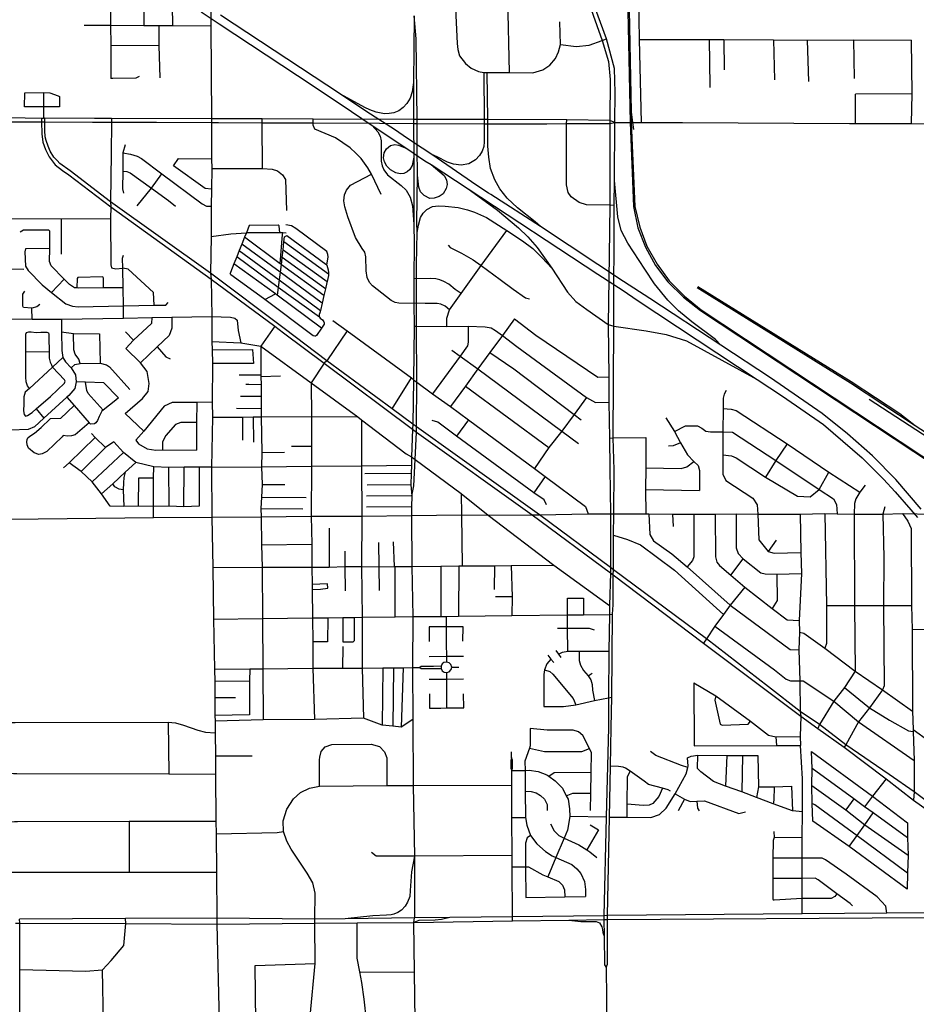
# Model space of a CAD drawing. Header units: millimetres. Extents: x 35 to 72953, y -43 to 70184.
# Tile 58 of 204: x 37177 to 40783, y 20697 to 24657. Entities that reach past the tile are written whole.
import ezdxf

# ---------------------------------------------------------------- set-up
doc = ezdxf.new("R2010")
doc.units = ezdxf.units.MM
for name, color, linetype in [('railways', 4, 'Continuous'), ('roads_1', 1, 'Continuous'), ('roads_2', 2, 'Continuous'), ('roads_3', 3, 'Continuous')]:
    doc.layers.add(name, color=color, linetype=linetype)

msp = doc.modelspace()

# ---------------------------------------------------------------- linework, layer by layer
at = {"layer": 'railways'}
for points in [[(39593.71, 26202.82), (39601.96, 25739.81), (39604.28, 25596.65), (39604.58, 25587.85), (39632.66, 24243.87), (39645.31, 23905.46), (39663.11, 23819.51), (39694.4, 23741.86), (39734.72, 23668.8), (39783.75, 23602.5), (39847.32, 23540.33), (39915.34, 23486.81), (41160.04, 22663.75), (41216.66, 22630.55), (42724.31, 21634.78)], [(39599.13, 26203.07), (39607.55, 25739.33), (39610.91, 25596.35), (39611.3, 25587.86), (39636.16, 24286.55), (39636.74, 24243.28), (39651.35, 23905.48), (39671.09, 23822.22), (39699.89, 23746.04), (39740.52, 23673.86), (39789.06, 23607.04), (39850.59, 23544.48), (39917.19, 23490.44), (41161.9, 22667.37), (41218.51, 22634.18), (42726.17, 21638.41)], [(39636.16, 24286.55), (39641.04, 24242.93), (39645.99, 24214.78)], [(42686.36, 21675.36), (42650.01, 21705.86), (42547.2, 21771.45), (42485.98, 21819.7), (42434.45, 21877.42), (42408.79, 21899.23), (41562.87, 22461.28), (41430.47, 22569.78), (41330.24, 22648.99), (41283.99, 22683.05), (41216.18, 22726.47), (41117.39, 22794.28), (41013.13, 22871.26), (40801.91, 23008.6), (40778.38, 23023.49), (40518.89, 23195.61), (39901.21, 23578.51)], [(40778.38, 23023.49), (40716.68, 23071.32), (40520.84, 23199.78), (39904, 23582.68)], [(40593.5, 23130.66), (40887.97, 22939.22), (41114.41, 22788.8), (41172.57, 22750.38), (41214.46, 22722.72), (41281.48, 22677.88)]]:
    msp.add_lwpolyline(points, dxfattribs=at)
at = {"layer": 'roads_1'}
for points in [[(37906.28, 24687.82), (37979.24, 24639.68)], [(38572.81, 24286.34), (38467.05, 24357.32), (37985.07, 24674.6)], [(37979.24, 24639.68), (38356.94, 24390.44)], [(38760.5, 24404.83), (38756.01, 24366.34), (38747, 24341.06), (38734.41, 24319.66), (38719.18, 24303.38), (38701.86, 24290.87), (38681.68, 24282.54), (38662.55, 24278.96), (38643.59, 24278.41), (38611.26, 24284.26), (38585.13, 24293.94), (38564.62, 24304.12), (38467.05, 24357.32)], [(38356.94, 24390.44), (38511.67, 24287.4)], [(38511.67, 24287.4), (38594.21, 24231.57)], [(38684.01, 24215.75), (38572.81, 24286.34)], [(39045.21, 24238.21), (39044.99, 24166.26), (39043.46, 24147.2), (39037.45, 24128.13), (39026.41, 24110.95), (39009.6, 24092.98), (38982.75, 24077.62), (38952.94, 24071.6), (38921.24, 24075.15), (38898.16, 24084), (38856.62, 24105.34), (38835.12, 24114.31)], [(39045.09, 24255.48), (39045.21, 24238.21)], [(39059.78, 24238.4), (39059.35, 24255.24)], [(39271.53, 23824.98), (39250.61, 23844.18), (39179.17, 23900.66), (39137.53, 23938.97), (39108.54, 23976.14), (39088.01, 24013.27), (39069.92, 24058.76), (39063.65, 24104.26), (39060.41, 24147.64), (39059.77, 24175.96), (39059.78, 24238.4)], [(38594.21, 24231.57), (38734.25, 24139.44)], [(38594.21, 24231.57), (38617.47, 24205.6), (38626.61, 24188.65), (38630.64, 24169.16), (38631.35, 24088.28), (38635.04, 24069.75), (38641.5, 24053.52), (38656.48, 24033.28), (38710.89, 23989.62), (38731.98, 23970.91), (38747.95, 23943.62), (38756.56, 23908.7), (38762.31, 23834.92)], [(38737.06, 24178.62), (38684.01, 24215.75)], [(38795.54, 24140.14), (38737.06, 24178.62)], [(38761.77, 24104.08), (38755.49, 24069.77), (38745.44, 24053.98), (38735.96, 24044.93), (38721.32, 24038.5), (38706.81, 24036.34), (38689.33, 24040.33), (38668.76, 24053.21), (38654.07, 24068.41), (38643.68, 24085.47), (38639.91, 24101.24), (38642.71, 24121.46), (38651.61, 24137.93), (38668.1, 24150.78), (38685.5, 24154.8), (38701.12, 24152.57), (38734.25, 24139.44)], [(38734.25, 24139.44), (38806.8, 24089.7)], [(39502.82, 23671.66), (39271.53, 23824.98), (39071.27, 23953.36), (39062.4, 23959.23), (39016.22, 23989.83), (38835.12, 24114.31), (38795.54, 24140.14)], [(38806.8, 24089.7), (38831.76, 24073.97), (38980.87, 23976.08), (39501.81, 23633.62)], [(38831.76, 24073.97), (38883.99, 24030.84), (38893.56, 24012.64), (38896.11, 23993.4), (38892.58, 23977.8), (38879.73, 23957.06), (38864.49, 23945.52), (38843.73, 23938.85), (38826.51, 23938.38), (38803.37, 23949.77), (38789.02, 23964.87), (38781.92, 23983.12), (38777.06, 24031.59)], [(39997.2, 23347.58), (39975.57, 23371.29), (39879.98, 23441.89), (39826.69, 23486.17), (39783.62, 23528.18), (39730.45, 23594.84), (39690.94, 23652.96), (39623.17, 23757.59), (39595.8, 23808.43), (39582.03, 23864.29), (39568.89, 24010.06)], [(38980.87, 23976.08), (39098.9, 23890.69), (39182.85, 23820.05), (39220.93, 23783.02), (39258.82, 23740.48), (39316.78, 23657.37)], [(38775.32, 23800.5), (38780.37, 23830.57), (38789.01, 23860.66), (38799.05, 23878.51), (38814.01, 23894.08), (38837.07, 23905.95), (38861.77, 23908.21), (38888.66, 23906.55), (38940.56, 23900.87), (38977.97, 23892.41), (39006.13, 23883.1), (39054.95, 23861.82), (39136.27, 23808.51), (39199.24, 23767.44), (39240.9, 23736.94), (39278.46, 23699.74), (39316.78, 23657.37)], [(39316.78, 23657.37), (39379.73, 23561.66), (39413.85, 23524.05), (39457.48, 23491.65), (39544.2, 23431.06), (39566.14, 23423.71)], [(39605.24, 23604.57), (39502.82, 23671.66)], [(39501.81, 23633.62), (39603.88, 23567.56)], [(39710.77, 23535.36), (39605.24, 23604.57)], [(39603.88, 23567.56), (39661, 23528.79), (40142.44, 23210.33)], [(40802.73, 22688.05), (40700.47, 22808.12), (40607.31, 22902.27), (40506.86, 22991.58), (40403.99, 23073.64), (40196.66, 23216.83), (39997.2, 23347.58), (39710.77, 23535.36)], [(39566.14, 23423.71), (39696.31, 23405.67), (39777.26, 23390.43), (39858.21, 23364.73), (40142.44, 23210.33)], [(40142.44, 23210.33), (40244.48, 23142.76), (40409.7, 23029.34), (40566.03, 22894.98), (40650.59, 22808.94), (40697.48, 22758.59), (40761.33, 22686)], [(40761.33, 22686), (40787.95, 22654.51)]]:
    msp.add_lwpolyline(points, dxfattribs=at)
at = {"layer": 'roads_2'}
for points in [[(39580.37, 25914.68), (39480.03, 25770.69), (39443.72, 25704.38), (39416.87, 25629.62), (39412.68, 25611.21), (39402.58, 25559.4), (39395.37, 25471.61), (39394.56, 25293.05), (39394.18, 25023.92), (39403.91, 24928.84), (39433.95, 24811.28), (39461.53, 24734.8), (39519.73, 24573), (39545.08, 24488.42), (39551.62, 24415.95), (39550.89, 24251.15), (39551.14, 24238.81), (39549.98, 24080.68)], [(39566.14, 23423.71), (39568.24, 23910.17), (39568.89, 24010.06), (39570.42, 24243.67), (39571.9, 24363.62), (39569.39, 24460.26), (39537.73, 24580.23), (39455.8, 24804.06), (39422.53, 24922.42), (39412.64, 25023.78), (39413.32, 25290.67), (39414.07, 25456.84), (39419.06, 25531.46), (39421.4, 25561.49), (39431.61, 25606.68), (39437.58, 25625.8), (39472.19, 25721.37), (39496.63, 25770.25), (39526.78, 25812.55), (39579.32, 25881.01)], [(39678.05, 24243.65), (39669.67, 24577.79), (39664.1, 24911.21), (39660.31, 25175.25), (39656.05, 25387.32), (39650.62, 25588.14), (39650.36, 25598.16), (39642.78, 25846.86)], [(39570.42, 24243.67), (39632.66, 24243.87), (39636.74, 24243.28), (39641.04, 24242.93), (39678.05, 24243.65), (39843.34, 24243.94), (40514.64, 24239.64), (40538.68, 24239.66), (40763.85, 24239.98), (41124.66, 24237.46), (41149.76, 24232.83)], [(39549.98, 24080.68), (39550.25, 23910.4), (39547.6, 23708.25), (39544.2, 23431.06)], [(37136.56, 22648.38), (37714.68, 22655.02), (37949.96, 22656.06), (38148.74, 22657.99), (38349.75, 22660.45), (38552.49, 22659.95), (38752.82, 22663.1), (38953.48, 22664.96), (39061.47, 22664.79), (39238.19, 22665.05), (39267, 22665.59), (39463.68, 22669.72), (39552.84, 22669.78), (39566.42, 22669.87), (39694.84, 22670.06), (39707.61, 22669.97), (39801.91, 22668.76), (39888.04, 22667.65), (39973.63, 22668.64), (40058.46, 22669.14), (40145.3, 22667.78), (40315.53, 22668.67), (40414.86, 22670.58), (40464.99, 22670.07), (40533.66, 22667.64), (40648.07, 22667.75), (40727.64, 22670.82), (40846.35, 22668.86)], [(36331.31, 21826.77), (36452.85, 21827.9), (36627.07, 21829.63), (36758.08, 21829.86), (37146.24, 21830.55), (37158.85, 21830.8), (37774.12, 21831.13), (37803.72, 21828.68), (37836.03, 21820.27), (37893.06, 21799.59), (37924.29, 21791.48), (37962.94, 21789.34)], [(39535.76, 20845.71), (39538.81, 20592.47), (39543.1, 20234.84), (39545.76, 20012.75), (39547.92, 19832.89), (39553.55, 19430.49), (39544.91, 16691.46), (39497.88, 16514.07)]]:
    msp.add_lwpolyline(points, dxfattribs=at)
at = {"layer": 'roads_3'}
for points in [[(38758.35, 25072.94), (38850.14, 25071.96), (38872.09, 25067.18), (38890.65, 25054.86), (38983.84, 24966.6), (39090.74, 24865.22), (39132.86, 24811.29), (39139.39, 24742.84), (39146.11, 24444.86)], [(39197.55, 25066.13), (39159.68, 25082.79), (39125.83, 25085.23), (39096.47, 25077.2), (39072.13, 25064.6), (39053.45, 25047.22), (38983.84, 24966.6), (38957.16, 24935.97), (38942.15, 24906.98), (38931.14, 24872.62), (38930.74, 24673.35), (38935.89, 24561.38), (38938.8, 24537.54), (38946.2, 24511.49), (38969.65, 24480.96), (38992.47, 24462.15), (39022.17, 24448.23), (39044.08, 24444.45), (39057.09, 24444.78)], [(37549.34, 24846.48), (37542.48, 24762.53), (37542.43, 24634.33), (37543.24, 24554.3), (37543.51, 24420.05)], [(37946.09, 24829.34), (37945.47, 24632.18), (37948.46, 24258.25), (37948.16, 24243.6), (37948.94, 24097.81), (37949.15, 24058.32), (37948.31, 23975.67), (37947.6, 23906.65), (37947.49, 23786.51), (37947.45, 23784.67), (37944.75, 23636.79), (37947.3, 23612.76)], [(37677.75, 24761.06), (37675.7, 24633.62)], [(37789.84, 24712.68), (37791.36, 24632.99)], [(38763.79, 24672.68), (38760.5, 24404.83), (38760.8, 24255.91), (38761.03, 24239.78), (38761.77, 24104.08)], [(38777.06, 24031.59), (38776.11, 24138.27), (38776.03, 24239.69), (38775.77, 24255.88), (38771.82, 24579.46), (38763.79, 24672.68)], [(37436.4, 24634.89), (37542.43, 24634.33), (37675.7, 24633.62), (37736.24, 24633.29), (37791.36, 24632.99), (37945.47, 24632.18)], [(37736.24, 24633.29), (37736.91, 24553.34), (37740.26, 24422.6)], [(39057.09, 24444.78), (39146.11, 24444.86), (39240.79, 24443.33), (39280.89, 24455.73), (39309.79, 24473.66), (39332.5, 24500.64), (39343.96, 24527.35), (39351.72, 24556.88), (39348.74, 24648.03)], [(37543.24, 24554.3), (37736.91, 24553.34)], [(39351.72, 24556.88), (39414.52, 24548.93), (39467.07, 24553.9), (39519.73, 24573), (39537.73, 24580.23)], [(39669.67, 24577.79), (39949.92, 24576.71), (40009.61, 24576.76), (40209.26, 24575.4), (40344.21, 24575.02), (40530.84, 24575.73), (40763.41, 24573.83)], [(39949.92, 24576.71), (39953.3, 24390.32), (39953.31, 24384.34)], [(40009.61, 24576.76), (40010.48, 24455.63)], [(40209.26, 24575.4), (40212.6, 24414.71)], [(40344.21, 24575.02), (40349.35, 24408.85)], [(40530.84, 24575.73), (40533.8, 24419.82)], [(40763.85, 24239.98), (40766.5, 24358.27), (40763.41, 24573.83)], [(39044.08, 24444.45), (39045.09, 24255.48)], [(39059.35, 24255.24), (39057.09, 24444.78)], [(37657.23, 24428.83), (37643.49, 24421), (37551.54, 24419.88), (37543.51, 24420.05)], [(37272.78, 24306.01), (37196.62, 24306.41), (37197.64, 24362.79), (37272.41, 24363.59), (37297.65, 24362.21), (37332.03, 24350.76), (37337.48, 24347.27), (37337.51, 24306.36), (37272.78, 24306.01)], [(37272.41, 24363.59), (37272.78, 24306.01), (37273.29, 24260.11)], [(40766.5, 24358.27), (40538.18, 24357.9)], [(40538.68, 24239.66), (40538.18, 24357.9)], [(36992.2, 24256.56), (37014.36, 24249.29), (37070.72, 24246.33), (37092.63, 24246.27), (37119.03, 24246.18), (37265.21, 24245.72), (37278.24, 24245.68), (37469.28, 24245.08), (37545.61, 24244.84), (37726.74, 24244.28), (37948.16, 24243.6), (37976.86, 24243.51), (38151.95, 24242.26), (38357.57, 24241.66), (38623.76, 24241.2), (38761.03, 24239.78), (38776.03, 24239.69)], [(38760.8, 24255.91), (38356.99, 24257.13), (38151.77, 24257.7), (37948.46, 24258.25), (37545.64, 24259.37), (37477.2, 24259.57), (37277.96, 24260.13), (37273.29, 24260.11), (37264.48, 24260.07), (37133.62, 24261.63), (37081.65, 24261), (37061.18, 24261.52)], [(37264.48, 24260.07), (37265.21, 24245.72), (37265.99, 24197.22), (37270.06, 24164.51), (37281.21, 24134.32), (37295.89, 24105.13), (37307.79, 24089.86), (37319.65, 24073.08)], [(37338.35, 24078.26), (37327.77, 24090.05), (37313.6, 24103.63), (37299.42, 24128.29), (37290.81, 24147.91), (37283.21, 24170.56), (37279.66, 24185.66), (37277.62, 24210.83), (37278.24, 24245.68), (37277.96, 24260.13)], [(37545.64, 24259.37), (37545.61, 24244.84), (37545.35, 24118.86), (37542.24, 23924.35), (37543.02, 23904.59), (37542.76, 23857.93), (37542.94, 23670.6), (37546.08, 23658.91), (37563.3, 23654.57), (37591.68, 23657.84)], [(38154, 24058.19), (38151.95, 24242.26), (38151.77, 24257.7)], [(38630.63, 23953.28), (38591.85, 24035), (38577.37, 24060.9), (38549.91, 24097.96), (38529.39, 24119.59), (38505.45, 24141.29), (38476.77, 24162.19), (38446.55, 24181.93), (38363.77, 24217.07), (38357.93, 24232.02), (38357.57, 24241.66), (38356.99, 24257.13)], [(39045.09, 24255.48), (38775.77, 24255.88), (38760.8, 24255.91)], [(38776.03, 24239.69), (39045.21, 24238.21)], [(39570.42, 24243.67), (39550.89, 24251.15), (39376.94, 24254.4), (39059.35, 24255.24), (39045.09, 24255.48)], [(39045.21, 24238.21), (39059.78, 24238.4), (39136.64, 24238.33), (39296.48, 24238.46), (39376.86, 24238.93), (39551.14, 24238.81), (39570.42, 24243.67)], [(39568.24, 23910.17), (39550.25, 23910.4), (39457.11, 23912.64), (39426.78, 23921.27), (39395.04, 23944.74), (39383.17, 23961.26), (39375.56, 23992.94), (39376.86, 24238.93), (39376.94, 24254.4)], [(37601.04, 24153.24), (37592.3, 24121.15), (37591.23, 24047), (37590.2, 23976.27), (37594.28, 23958.51)], [(37592.3, 24121.15), (37622.98, 24116.49), (37649.91, 24108.09), (37666.19, 24098.14), (37748.6, 24036.85), (37910.3, 23916.61), (37928.46, 23907.14), (37947.6, 23906.65)], [(38757.9, 23029.81), (38674.78, 23091.53), (38412.4, 23285.04), (38241.1, 23414.69), (37944.75, 23636.79), (37542.24, 23924.35), (37379.57, 24049.35), (37338.35, 24078.26)], [(37948.31, 23975.67), (37922.64, 23977.84), (37795.17, 24069.05), (37816.12, 24098.66), (37948.94, 24097.81)], [(38761.77, 24104.08), (38762.22, 24029.32), (38762.31, 23834.92), (38763.45, 23755.82), (38762.62, 23615.62), (38762.04, 23515.75), (38763.02, 23423.94), (38760.67, 23208.1), (38757.9, 23029.81), (38756.79, 23010), (38752.82, 22899.44), (38752.33, 22864.68), (38751.13, 22831.4), (38750.24, 22786.09), (38754.27, 22741.67)], [(37319.65, 24073.08), (37349.59, 24050.73), (37374.26, 24032.71), (37543.02, 23904.59), (37947.3, 23612.76), (38203.1, 23423.86), (38238.45, 23397.74), (38401.93, 23275.01), (38756.79, 23010)], [(37591.23, 24047), (37608, 24046.38), (37620.84, 24040.47), (37706.42, 23979.3), (37775.88, 23929.66), (37804.07, 23906.93)], [(37650.04, 23908.69), (37706.42, 23979.3), (37748.6, 24036.85)], [(37949.15, 24058.32), (38154, 24058.19)], [(38154, 24058.19), (38192.29, 24056.3), (38214.15, 24048.92), (38234.59, 24033.11), (38246.52, 24013.75), (38250.3, 23889.1)], [(38905.9, 23490.35), (38887.84, 23504.92), (38870.66, 23512.94), (38856.48, 23515.61), (38807.94, 23515.78), (38772.52, 23516.14), (38762.04, 23515.75), (38701.19, 23516.16), (38686.75, 23519.7), (38671.31, 23527.43), (38595.7, 23585.96), (38583.98, 23599.49), (38574.25, 23620.21), (38570.69, 23646.97), (38569.54, 23703.72), (38565.08, 23722.18), (38554.8, 23736.13), (38527.6, 23780.84), (38497.28, 23864.42), (38484.65, 23903.93), (38480.3, 23927.96), (38483, 23952.65), (38490.76, 23971.24), (38506.97, 23991.63), (38591.85, 24035)], [(38754.27, 22741.67), (38762.7, 22782.19), (38767.82, 22888.29), (38773.19, 22998.41), (38772.74, 23019.31), (38773.69, 23198.64), (38773.11, 23423.89), (38772.52, 23516.14), (38773.19, 23615.13), (38773.15, 23671.99), (38775.32, 23800.5), (38774.79, 23841.64), (38777.06, 24031.59)], [(37123.93, 23857.63), (37138.86, 23857.64), (37343.39, 23855.79), (37542.76, 23857.93)], [(37343.39, 23855.79), (37344.38, 23713.9)], [(37592.86, 23578.89), (37514.16, 23578.27), (37412.94, 23577.48), (37407.03, 23577.96), (37397, 23578.79), (37376.63, 23591.55), (37355.25, 23613.32), (37303.08, 23666.42), (37297.24, 23683.99), (37297.6, 23736.01), (37298.1, 23806.76), (37293.72, 23810.49), (37192.59, 23810.12), (37178.2, 23802.64)], [(37947.45, 23784.67), (38025.92, 23795.71), (38088.8, 23799.5)], [(38223.48, 23799.54), (38220.37, 23827.95), (38216.38, 23830.15), (38100.06, 23828.8), (38088.8, 23799.5), (38081.76, 23782.1), (38070.36, 23753.87), (38059.95, 23728.1), (38049.72, 23702.77), (38038.76, 23675.61), (38024.57, 23640.51), (38023.46, 23636.1)], [(38248.28, 23797.79), (38235, 23799.54), (38223.48, 23799.54), (38088.8, 23799.5)], [(38224.08, 23675.21), (38233.9, 23793.15), (38235, 23799.54)], [(38412.9, 23669.23), (38417.15, 23703.4), (38415.89, 23713.06), (38412.12, 23724.59), (38287.77, 23816.72), (38269.91, 23827.92), (38247.68, 23831.33)], [(38895.57, 23423.16), (38894.7, 23443.87), (38895.24, 23456.91), (38905.9, 23490.35), (38952.03, 23555.07), (39032.87, 23668.47), (39136.27, 23808.51)], [(38251.49, 23789.08), (38408.24, 23673.63), (38412.9, 23669.23), (38418, 23650.5), (38419.34, 23639.27), (38419.11, 23633.43), (38418.9, 23628.25), (38413.44, 23603.74), (38412.72, 23600.48), (38406.61, 23573.86), (38400.69, 23548.09), (38393.64, 23517.41), (38386.78, 23487.55), (38384.47, 23477.52), (38381.82, 23471.58), (38380.95, 23464.09), (38382.27, 23459.9), (38385.38, 23457.04), (38394.91, 23449.55), (38400.45, 23442.29), (38401.34, 23438.1), (38400.9, 23431.71), (38390.56, 23416.65), (38370.38, 23387.21), (38366.39, 23384.33), (38363.73, 23383.79), (38357.87, 23385.1), (38162.43, 23531.41), (38157.25, 23535.29), (38026.79, 23631.26), (38023.46, 23636.1)], [(38400.69, 23548.09), (38230.16, 23670.64), (38228.12, 23672.18), (38224.08, 23675.21), (38081.76, 23782.1)], [(38230.16, 23670.64), (38233.2, 23700.46), (38236.33, 23731.13), (38239.57, 23762.96), (38241.67, 23783.59), (38251.49, 23789.08)], [(38419.11, 23633.43), (38239.57, 23762.96)], [(37200.06, 23735.43), (37197.25, 23723.27), (37200.41, 23665.63), (37211.07, 23647.57), (37266.83, 23590.9), (37305.25, 23560.16), (37362.52, 23514.35), (37389.45, 23504.39), (37412, 23502.22), (37593.95, 23505.43), (37717.29, 23508.23), (37764.84, 23509.31), (37774.54, 23519.29)], [(37297.6, 23736.01), (37200.06, 23735.43)], [(38059.95, 23728.1), (38220.5, 23610.63), (38386.78, 23487.55)], [(38393.64, 23517.41), (38224.37, 23641.89), (38070.36, 23753.87)], [(38236.33, 23731.13), (38413.44, 23603.74)], [(38899.95, 23750.45), (38908.21, 23740.08), (38953.33, 23718.29), (39000.93, 23691.22), (39032.87, 23668.47), (39108.76, 23612.01), (39161.26, 23572.95), (39211.35, 23537.81), (39227.93, 23534.62)], [(37594.68, 23456.9), (37593.95, 23505.43), (37592.86, 23578.89), (37591.68, 23657.84), (37591.08, 23697.72), (37594.83, 23709.87)], [(38382.27, 23459.9), (38216.61, 23579.33), (38049.72, 23702.77)], [(38406.61, 23573.86), (38233.2, 23700.46)], [(37124.38, 23654.66), (37139.95, 23654.65), (37193.79, 23654.01)], [(37717.29, 23508.23), (37715.02, 23559.13), (37612.58, 23653.79), (37591.68, 23657.84)], [(38390.56, 23416.65), (38212.88, 23549.16), (38206.37, 23553.89), (38038.76, 23675.61)], [(38228.12, 23672.18), (38224.37, 23641.89), (38220.5, 23610.63), (38216.61, 23579.33), (38212.88, 23549.16)], [(37355.25, 23613.32), (37305.25, 23560.16)], [(37514.16, 23578.27), (37514.61, 23617.72), (37511.47, 23622.08), (37410.35, 23619.83), (37408.16, 23616.4), (37407.03, 23577.96)], [(37947.3, 23612.76), (37950.27, 23463.58), (37949.45, 23362.86), (37951.29, 23328.92), (37951.92, 23274.14), (37951.06, 23119.24), (37952.11, 23058.43), (37948.63, 22857.34), (37949.96, 22656.06), (37954.4, 22453.42), (37956.78, 22246.02), (37960.81, 22044.93), (37961.23, 21995.71), (37961.78, 21931.43), (37962.41, 21859.06), (37962.61, 21835.84), (37962.94, 21789.34), (37964.85, 21696.3), (37964.45, 21622.66), (37966.08, 21434.2), (37967.71, 21382.94), (37967.85, 21228.14), (37969.45, 21043.02)], [(38952.03, 23555.07), (38928.68, 23572.29), (38902.67, 23593.12), (38882.96, 23603.91), (38866.8, 23610.17), (38850.38, 23614.68), (38829.94, 23615.93), (38773.19, 23615.13), (38762.62, 23615.62)], [(37257.65, 23511.83), (37245.7, 23501.47), (37225.12, 23497.26), (37192.35, 23499.23), (37189.91, 23504.29), (37189, 23553.42), (37197.84, 23565.33)], [(38162.43, 23531.41), (38206.37, 23553.89)], [(37226.93, 23452.68), (37225.12, 23497.26)], [(37124.84, 23453.3), (37138.3, 23453.32), (37226.93, 23452.68), (37345.48, 23451.83), (37594.68, 23456.9), (37708.91, 23459.22), (37789.46, 23459.85), (37950.27, 23463.58)], [(37345.48, 23451.83), (37344.64, 23401.17), (37346.1, 23326.72), (37350.85, 23297.9), (37360.52, 23280.71), (37383.88, 23256.88), (37402.03, 23228.13), (37403.93, 23200.09), (37398.05, 23173.48), (37374.01, 23145.77), (37365.87, 23138.28), (37273.97, 23053.8), (37236.27, 23019.15), (37211.64, 23008.22), (37140.18, 23006.28), (37125.85, 23006.27)], [(37708.91, 23459.22), (37707.2, 23434.98), (37634.58, 23367.35), (37603.54, 23333.8)], [(37789.46, 23459.85), (37789.03, 23416.2), (37777.93, 23387.05), (37730.33, 23340.93), (37662.39, 23277.18)], [(37950.27, 23463.58), (38024.75, 23460.51), (38041.95, 23456.75), (38051.46, 23448.3), (38055.43, 23406.96), (38066.22, 23356.75)], [(38435.95, 23446.96), (38493.72, 23405.28), (38752.99, 23216.37), (38760.67, 23208.1), (38773.69, 23198.64), (38837.2, 23152.5), (38909.23, 23100.86), (38981.53, 23047.69), (39248.1, 22851.63), (39289.85, 22820.29), (39452.19, 22698.39), (39463.68, 22669.72)], [(39167.39, 23453.51), (39119.08, 23386.28), (39068.48, 23318.41), (39019.22, 23252.41), (38969.65, 23183.38), (38909.23, 23100.86)], [(39167.39, 23453.51), (39252.34, 23387.47), (39502.45, 23219.05), (39546.15, 23220.7)], [(38203.1, 23423.86), (38147.28, 23343.93), (38146.69, 23328.94), (38147.25, 23240.38), (38147.34, 23226.63), (38147.37, 23221.88), (38147.58, 23188.64), (38147.88, 23142.09), (38148.2, 23091.35), (38147.52, 23059.42), (38150.38, 22916.09), (38149.45, 22858.6), (38151.67, 22787.87), (38149.14, 22736.06), (38147.1, 22691.36), (38148.74, 22657.99), (38150.13, 22544.6), (38152.23, 22454.68), (38153.46, 22248.38), (38154.83, 22046.44), (38156.13, 21840.75)], [(38493.72, 23405.28), (38412.4, 23285.04), (38401.93, 23275.01), (38349.22, 23196.97), (38350.13, 23060.6), (38350.88, 22942.32), (38351.03, 22860.93), (38349.75, 22660.45), (38351.67, 22547.11), (38351.99, 22455.03), (38352.98, 22384.99), (38353.26, 22365.48), (38354.89, 22250.81), (38356.2, 22154.67), (38355.93, 22048.33), (38362.65, 21842.11)], [(38763.02, 23423.94), (38773.11, 23423.89), (38895.57, 23423.16), (38980.89, 23423.62), (39049.56, 23421.51), (39072.72, 23417.35), (39090.4, 23407.19), (39119.08, 23386.28), (39177.09, 23343.02), (39456.79, 23137.29), (39492.41, 23116.99), (39547.05, 23119.21)], [(38980.89, 23423.62), (38981.23, 23359.8), (38978.64, 23345.11), (38949.07, 23303.79), (38837.2, 23152.5)], [(39544.2, 23431.06), (39546.15, 23220.7), (39547.05, 23119.21), (39548.69, 22974.08), (39549.95, 22852.05)], [(39567.53, 22846.1), (39564.42, 22974.96), (39566.14, 23423.71)], [(37215.79, 23173.68), (37208.61, 23184.58), (37202.34, 23200.16), (37201.39, 23218.54), (37201.7, 23321.37), (37201.91, 23391.78), (37204.39, 23398.6)], [(37204.39, 23398.6), (37213.25, 23401.46), (37223.2, 23401.03), (37243.36, 23399.06), (37262.39, 23400.62), (37285.64, 23400.19), (37292.5, 23397.1), (37294.28, 23390.94), (37293.94, 23380.59), (37294.93, 23319.54), (37295.32, 23295.33), (37298.87, 23279.02), (37304.41, 23269.11), (37309.41, 23259.79)], [(37344.64, 23401.17), (37392.83, 23394.8), (37497.68, 23393.93)], [(37419.66, 23273.8), (37414.77, 23291.04), (37399.78, 23311.64), (37394.1, 23329.24), (37392.83, 23394.8)], [(37497.68, 23393.93), (37500.03, 23276.05)], [(37634.58, 23367.35), (37602.7, 23401.26)], [(37949.45, 23362.86), (38066.22, 23356.75), (38147.28, 23343.93)], [(37600.58, 23072.85), (37670.25, 23133), (37694.08, 23161.91), (37697.95, 23193.86), (37689.24, 23241.85), (37662.39, 23277.18), (37603.54, 23333.8)], [(37730.33, 23340.93), (37764.33, 23301.38), (37782.14, 23292.54)], [(37951.29, 23328.92), (38113.81, 23330.55), (38117.45, 23274.49), (37951.92, 23274.14)], [(38147.28, 23343.93), (38349.22, 23196.97), (38537.4, 23059.95), (38551.8, 23047.48), (38731.35, 22910.68), (38752.82, 22899.44), (38767.82, 22888.29), (38952.29, 22751.31)], [(38914.48, 23328.36), (38949.07, 23303.79), (39019.22, 23252.41), (39357.95, 23001.39), (39423.96, 22952.21)], [(37350.85, 23297.9), (37309.41, 23259.79), (37215.79, 23173.68), (37199.49, 23158.68), (37193.9, 23139.81), (37193.6, 23112.08), (37192.36, 23084.04), (37195.19, 23069.08), (37200.2, 23062.86), (37208.34, 23065.05), (37226.81, 23077.52), (37243.76, 23092.32), (37300.35, 23141.75), (37357.61, 23195.69), (37359.17, 23202.54), (37357.29, 23208.47), (37309.41, 23259.79)], [(37294.93, 23319.54), (37201.7, 23321.37)], [(39068.48, 23318.41), (39163.91, 23252.38), (39406.65, 23068.66), (39435.51, 23047.96)], [(37383.88, 23256.88), (37398.56, 23269.45), (37419.66, 23273.8), (37500.03, 23276.05), (37525.41, 23268.54), (37538.24, 23260.54), (37619.49, 23169.54)], [(38147.34, 23226.63), (38060.25, 23227.25)], [(38147.37, 23221.88), (38226.55, 23224.31)], [(38674.78, 23091.53), (38752.99, 23216.37)], [(37573.89, 23136.61), (37515.3, 23196.39), (37442.27, 23198.82), (37403.93, 23200.09)], [(37512.08, 23086.43), (37452.25, 23153.26), (37446.49, 23165.38), (37442.27, 23198.82)], [(38147.58, 23188.64), (38098.96, 23189.84), (38086.14, 23189.95)], [(38969.65, 23183.38), (39305.5, 22936.6)], [(40018.62, 23165.46), (40009.85, 23151.23), (40006.91, 23135.35), (40006.9, 23092.58), (40004.98, 22999.57), (40004.88, 22906.87), (40004.52, 22828.51), (40017.4, 22803.04), (40125.36, 22732.29), (40142.79, 22705.92), (40145.3, 22667.78)], [(37365.87, 23138.28), (37395.45, 23104.78), (37456.37, 23035.79), (37461.19, 23030.32)], [(37573.89, 23136.61), (37563.41, 23127.11), (37512.08, 23086.43), (37507.21, 23082.57), (37496.37, 23060.32), (37489.96, 23045.1), (37483.77, 23034.97), (37477.79, 23031), (37461.19, 23030.32)], [(38147.88, 23142.09), (38064.67, 23141.05)], [(39456.79, 23137.29), (39406.65, 23068.66), (39357.95, 23001.39), (39305.5, 22936.6), (39248.1, 22851.63)], [(37243.76, 23092.32), (37273.97, 23053.8)], [(37395.45, 23104.78), (37341.53, 23052.74), (37299.57, 23051.47)], [(37951.06, 23119.24), (37889.4, 23117.24), (37790, 23116.9), (37758.16, 23102.25), (37676.89, 23002.32), (37643.92, 22965.77)], [(37889.4, 23117.24), (37888.64, 23036.39), (37887.75, 22925.86)], [(38148.2, 23091.35), (38049.24, 23093.26)], [(40006.9, 23092.58), (40038.66, 23090.63), (40059, 23085.46), (40263.49, 22951.51), (40431.87, 22836.97), (40555.43, 22756.37)], [(37456.37, 23035.79), (37400.53, 22987.11), (37385.26, 22983.13), (37369.31, 22982.46), (37352.27, 22983.99), (37347.18, 22979.8), (37285.57, 22920.27), (37267.72, 22910.92), (37253.64, 22908.11), (37235.79, 22914.64), (37211.98, 22933.01), (37206.65, 22946.41), (37206.01, 22958.56), (37206.64, 22968.21), (37209.13, 22974.76), (37217.9, 22981.62), (37236.36, 22994.41), (37263.59, 23016.86), (37299.57, 23051.47)], [(37676.89, 23002.32), (37600.58, 23072.85)], [(37952.11, 23058.43), (38072.74, 23058.96), (38116.36, 23059.35), (38147.52, 23059.42), (38350.13, 23060.6), (38537.4, 23059.95)], [(38072.74, 23058.96), (38072.84, 22966.19)], [(38116.36, 23059.35), (38117.05, 22958.15)], [(38551.8, 23047.48), (38551.04, 22862.39), (38552.49, 22659.95), (38552.36, 22457.9), (38554.42, 22254.18), (38554.79, 22049.4), (38560.06, 21847.6)], [(38981.53, 23047.69), (38934.29, 22981.74)], [(39775.95, 23055.28), (39810.68, 23001.22), (39834.11, 22955.23), (39862.38, 22906.82), (39888.13, 22880.49), (39905.75, 22864.12), (39911.02, 22844.41), (39911.37, 22763.59)], [(37888.64, 23036.39), (37824.62, 23036.28), (37803.86, 23029.04), (37764.54, 22984.43), (37751.88, 22959.55), (37751.07, 22926.78)], [(38756.79, 23010), (38773.19, 22998.41), (39238.19, 22665.05), (39553.06, 22431.7), (39563.75, 22423.61), (39926.78, 22149.24), (40178.69, 21960.15), (40318.17, 21856.37), (40386.86, 21805.67), (40493.01, 21731.19), (40661.46, 21603.72), (40772.45, 21518.45), (40923.11, 21410.64), (41074.91, 21299.98), (41075.41, 21299.61), (41074.91, 21299.98), (41075.41, 21299.61)], [(41089.17, 21312.52), (40933.62, 21432.4), (40773.9, 21550.91), (40673.59, 21620.66), (40499.86, 21740.82), (40394.13, 21822.6), (40316.37, 21874.89), (40189.2, 21973.86), (39938.9, 22166.17), (39565.85, 22444.68), (39553.04, 22454.25), (39267, 22665.59), (38772.74, 23019.31), (38757.9, 23029.81)], [(39296.44, 22705.33), (39286.53, 22726.1), (39244.38, 22754.13), (38934.29, 22981.74), (38858.05, 23038.56), (38836.07, 23045.1)], [(39810.68, 23001.22), (39855.15, 23023.84), (39903.08, 23022.85), (39920.53, 23013.87), (39936.31, 23002.1), (39955.38, 22998.85), (40004.98, 22999.57), (40044.11, 22997.44), (40217.95, 22883.77), (40392.06, 22767.79), (40450.41, 22729.46), (40462.22, 22706.77), (40464.99, 22670.07)], [(37479.86, 22976.99), (37375.93, 22874.68), (37353.63, 22854.65)], [(37521.99, 22936.14), (37479.86, 22976.99), (37465.39, 22992.89)], [(39548.69, 22974.08), (39564.42, 22974.96), (39695.18, 22976.78)], [(39695.18, 22976.78), (39695.04, 22854.24), (39693.97, 22767.12), (39694.84, 22670.06)], [(37948.63, 22857.34), (37899.33, 22857), (37838.63, 22857.11), (37776.43, 22856.44), (37716.26, 22857.91), (37644.49, 22876.39), (37595.02, 22916.44), (37555.98, 22959.7), (37521.99, 22936.14), (37424.15, 22840.43)], [(37643.92, 22965.77), (37654.73, 22950.93), (37690.06, 22930.31), (37724.92, 22925.26), (37751.07, 22926.78), (37887.75, 22925.86)], [(38270.36, 22942), (38350.88, 22942.32)], [(39834.11, 22955.23), (39804.76, 22942.36), (39787.12, 22942.25)], [(40263.49, 22951.51), (40217.95, 22883.77), (40177.14, 22817.34)], [(37595.02, 22916.44), (37468.8, 22797.64)], [(38150.38, 22916.09), (38241.94, 22917.29)], [(40004.88, 22906.87), (40039.71, 22902.7), (40058.97, 22894.58), (40177.14, 22817.34), (40304.67, 22740.32), (40356.48, 22737.95), (40392.06, 22767.79), (40431.87, 22836.97)], [(37899.33, 22857), (37899.44, 22700), (37837.37, 22698.2), (37777.68, 22699.72), (37715.28, 22698.93), (37654.73, 22700.24), (37595.59, 22699.68), (37541.46, 22700.9), (37505.46, 22750.64), (37468.8, 22797.64), (37424.15, 22840.43), (37375.93, 22874.68)], [(37505.46, 22750.64), (37551.24, 22790.72), (37601.63, 22837.01), (37644.49, 22876.39)], [(37714.68, 22655.02), (37715.28, 22698.93), (37714.84, 22813.68), (37716.26, 22857.91)], [(37777.68, 22699.72), (37776.43, 22856.44)], [(37837.37, 22698.2), (37838.63, 22857.11)], [(37948.63, 22857.34), (38149.45, 22858.6), (38351.03, 22860.93), (38551.04, 22862.39), (38752.33, 22864.68)], [(39549.95, 22852.05), (39552.84, 22669.78), (39552.93, 22583.94), (39553.04, 22454.25), (39553.06, 22431.7), (39549.06, 22300.3), (39548.71, 22265.29), (39546.24, 22117.43), (39545.28, 21929.94), (39544.68, 21809.8), (39536.09, 21450.15), (39526.6, 21053.03)], [(39695.04, 22854.24), (39837.79, 22852.18), (39860.3, 22858.69), (39888.13, 22880.49)], [(37601.63, 22837.01), (37596.42, 22816), (37594.42, 22793.84), (37593.25, 22766.63), (37595.59, 22699.68)], [(37654.73, 22700.24), (37656.57, 22814.75), (37714.84, 22813.68)], [(38751.13, 22831.4), (38564.74, 22829.83)], [(39289.85, 22820.29), (39244.38, 22754.13)], [(39541.2, 21053.59), (39548.82, 21449.73), (39553.16, 21654.11), (39556.46, 21809.64), (39557.88, 21932.53), (39561.73, 22265.45), (39563.32, 22304.11), (39563.75, 22423.61), (39565.85, 22444.68), (39564.71, 22583.76), (39566.42, 22669.87), (39567.53, 22846.1)], [(37593.25, 22766.63), (37576.52, 22768.51), (37560, 22777.46), (37551.24, 22790.72)], [(38151.67, 22787.87), (38242.94, 22787.28)], [(38750.24, 22786.09), (38574.29, 22785.21)], [(40577.39, 22784.88), (40555.43, 22756.37), (40540.31, 22730.33), (40534.07, 22711.51), (40533.66, 22667.64), (40534.38, 22300.7), (40537.63, 22037.3), (40494.93, 21971.34), (40451.52, 21916.1), (40394.13, 21822.6), (40386.86, 21805.67)], [(38149.14, 22736.06), (38328.82, 22735.08)], [(38754.27, 22741.67), (38572.28, 22740.19)], [(38754.27, 22741.67), (38752.68, 22698.36), (38752.82, 22663.1), (38753.52, 22458.13), (38757.67, 22256.07), (38757.31, 22050.89), (38757.52, 21843.01), (38759.6, 21576.61), (38764.67, 21292.55), (38764.28, 21044.93)], [(38952.29, 22751.31), (39061.47, 22664.79), (39325.11, 22462.83), (39549.06, 22300.3)], [(38952.29, 22751.31), (38953.48, 22664.96), (38957.08, 22460.36)], [(39693.97, 22767.12), (39911.37, 22763.59)], [(38147.1, 22691.36), (38316.15, 22689.05)], [(38752.68, 22698.36), (38571.26, 22695.83)], [(40655.99, 22697.15), (40648.07, 22667.75), (40652.14, 22493.35), (40651.45, 22300.28), (40653.45, 21978.26), (40646.67, 21961.16), (40595.17, 21889.59), (40550.99, 21833.08), (40499.86, 21740.82), (40493.01, 21731.19)], [(39707.61, 22669.97), (39711.33, 22586.33), (39726.04, 22560.83), (39799.27, 22508.59), (39861.94, 22455.86), (40034.74, 22301.65), (40276.32, 22123.66), (40310.66, 22122.01)], [(39801.91, 22668.76), (39805.07, 22618.87)], [(39888.04, 22667.65), (39888.81, 22496.78), (39883.21, 22481.23), (39861.94, 22455.86)], [(39973.63, 22668.64), (39975.65, 22497.22), (39980.94, 22475.1), (39991.9, 22461.26), (40037.04, 22423.5), (40092.93, 22374.45), (40203.13, 22289.32), (40263.1, 22243.71), (40312.05, 22240.5)], [(40058.46, 22669.14), (40059.06, 22533.34), (40066.12, 22509.5), (40086.12, 22488.1)], [(40145.3, 22667.78), (40149.42, 22564.58), (40187.51, 22518.7)], [(40315.53, 22668.67), (40318.93, 22513.69), (40321.06, 22429.1), (40312.05, 22240.5), (40313.59, 22193.33), (40310.66, 22122.01), (40314.34, 21997.93), (40316.37, 21874.89), (40318.17, 21856.37), (40315.79, 21774.08), (40317.24, 21737.46)], [(40414.86, 22670.58), (40422.31, 22301.45), (40421.51, 22147.96), (40414.95, 22129.53)], [(40727.64, 22670.82), (40748.79, 22640.02), (40762.22, 22610.62), (40763.6, 22301.45), (40766.43, 22204.88), (40767.71, 21875.29), (40770.95, 21802.59), (40771.19, 21794.66), (40774.83, 21677.11), (40773.9, 21550.91), (40772.45, 21518.45)], [(38421.13, 22611.71), (38421.59, 22455.18)], [(39564.71, 22583.76), (39621.74, 22566.28), (39673.56, 22544.57), (39810.44, 22443.19), (40007.68, 22265)], [(38150.13, 22544.6), (38351.67, 22547.11)], [(38620.03, 22554.58), (38621.75, 22457), (38622.44, 22361.82)], [(38679.65, 22556.52), (38682.83, 22457.53)], [(40220.09, 22563.43), (40187.51, 22518.7)], [(38484.19, 22519.58), (38484.77, 22458.1), (38485.69, 22359.42)], [(40187.51, 22518.7), (40211.1, 22511.32), (40318.93, 22513.69)], [(37954.4, 22453.42), (38152.23, 22454.68), (38351.99, 22455.03), (38421.59, 22455.18), (38484.77, 22458.1), (38552.36, 22457.9), (38621.75, 22457), (38682.83, 22457.53), (38687.25, 22457.56), (38753.52, 22458.13), (38871.35, 22459.67), (38943.24, 22460.17), (38957.08, 22460.36), (39086.48, 22460.73), (39153.2, 22461.13), (39325.11, 22462.83)], [(38687.13, 22255.41), (38687.25, 22457.56)], [(38871.35, 22459.67), (38871.05, 22257.05)], [(38943.24, 22460.17), (38941.35, 22257.9)], [(39086.48, 22460.73), (39085.58, 22365.58)], [(39153.2, 22461.13), (39157.04, 22336.4), (39156.65, 22260.51)], [(40037.04, 22423.5), (40086.12, 22488.1)], [(40086.12, 22488.1), (40157.4, 22432), (40174.8, 22428.07), (40222.13, 22427.11), (40321.06, 22429.1)], [(40222.13, 22427.11), (40223.3, 22321.37), (40203.13, 22289.32)], [(38353.26, 22365.48), (38387.45, 22366.93), (38416.73, 22370.16), (38414.7, 22387.43), (38352.98, 22384.99)], [(40092.93, 22374.45), (40034.74, 22301.65), (40007.68, 22265), (39972.46, 22217.28), (39938.9, 22166.17), (39926.78, 22149.24)], [(39157.04, 22336.4), (39090.27, 22336.11)], [(39380.96, 22116.89), (39380.13, 22209.82), (39379.67, 22263.23), (39380.04, 22330.38)], [(39380.04, 22330.38), (39443.98, 22329.73)], [(39443.98, 22329.73), (39443.94, 22264.01)], [(40422.31, 22301.45), (40534.38, 22300.7), (40651.45, 22300.28), (40763.6, 22301.45)], [(37956.78, 22246.02), (38153.46, 22248.38), (38354.89, 22250.81), (38416.54, 22250.82), (38477.25, 22252.74), (38524.09, 22253.13), (38554.42, 22254.18), (38687.13, 22255.41), (38757.67, 22256.07), (38871.05, 22257.05), (38892.61, 22257.31), (38941.35, 22257.9), (39156.65, 22260.51), (39379.67, 22263.23), (39443.94, 22264.01), (39548.71, 22265.29), (39561.73, 22265.45)], [(38892.61, 22257.31), (38892.7, 22223.24), (38892.72, 22215.38), (38892.86, 22156.38), (38892.88, 22145.39), (38893.01, 22097.27), (38893.06, 22073.62)], [(38416.54, 22250.82), (38415.56, 22154.55), (38356.2, 22154.67)], [(38477.25, 22252.74), (38477.16, 22154.85), (38518.09, 22154.45), (38523.8, 22160.14), (38524.09, 22253.13)], [(38959.79, 22157.69), (38961.13, 22215.51), (38892.72, 22215.38), (38823.25, 22214.97), (38823.95, 22155.71)], [(39972.46, 22217.28), (40213.42, 22041.54), (40259.48, 22004.95), (40276.96, 21997.92), (40314.34, 21997.93), (40327.83, 21997.82), (40451.52, 21916.1), (40550.99, 21833.08), (40774.83, 21677.11)], [(39340.2, 22209.62), (39380.13, 22209.82), (39467.58, 22210.24), (39487.53, 22202.52)], [(40313.59, 22193.33), (40330.3, 22190.2), (40414.95, 22129.53), (40537.63, 22037.3), (40646.67, 21961.16), (40767.71, 21875.29)], [(40766.43, 22204.88), (40953.91, 22207.38), (40970.93, 22207.76), (40978.19, 22206.47), (40979.73, 21946.88), (41079.47, 21944.66)], [(38476.11, 22136.38), (38475.39, 22048.96)], [(38823.8, 22095.68), (38893.01, 22097.27), (38961.84, 22097.64)], [(39300.92, 22100.59), (39313.23, 22085.62), (39325.03, 22071.24)], [(39333.55, 22119.98), (39343.77, 22105.65), (39353.66, 22091.77)], [(39343.77, 22105.65), (39359.65, 22113.62), (39380.96, 22116.89), (39427.01, 22117.03), (39546.24, 22117.43)], [(39427.01, 22117.03), (39427.82, 22079.05), (39431.98, 22060.76), (39444.68, 22039.64), (39463.6, 22018.01), (39473.71, 22002.04), (39478.9, 21983.23), (39480.48, 21960.57), (39488.28, 21918.31)], [(38872.02, 22056.36), (38840.78, 22055.86), (38792.18, 22055.1), (38786.22, 22050.96)], [(38893.16, 22031.06), (38904.83, 22034.62), (38912.23, 22043.05), (38914.37, 22052.49), (38911.26, 22063.39), (38903.69, 22070.76), (38893.06, 22073.62), (38883.01, 22071.15), (38876.37, 22065.71), (38872.02, 22056.36), (38872.27, 22047.09), (38876.62, 22038.65), (38883.91, 22033.08), (38893.16, 22031.06)], [(39313.23, 22085.62), (39297.59, 22066.84), (39287.51, 22042.09), (39285.45, 22022.76), (39285.3, 21894.7)], [(37960.81, 22044.93), (38103.15, 22046.04), (38154.83, 22046.44), (38355.93, 22048.33), (38475.39, 22048.96), (38554.79, 22049.4), (38636.9, 22049.97), (38680.76, 22050.29), (38719.24, 22050.57), (38757.31, 22050.89)], [(38103.15, 22046.04), (38101.87, 21996.04), (38101.63, 21938.18), (38101.31, 21861.14)], [(38636.9, 22049.97), (38635.41, 21819.08)], [(38680.76, 22050.29), (38677.1, 21815.01)], [(38719.24, 22050.57), (38710.59, 21811.71)], [(38757.31, 22050.89), (38786.22, 22050.96)], [(38786.22, 22050.96), (38791.69, 22047.02), (38841.99, 22047.07), (38872.27, 22047.09)], [(38893.16, 22031.06), (38893.23, 22004.79), (38893.25, 21994.96), (38893.37, 21946.21), (38893.51, 21889.06)], [(38914.37, 22052.49), (38942.59, 22052.53)], [(39287.51, 22042.09), (39308.6, 22035.41), (39321.55, 22025.35), (39403.36, 21926.37), (39413.73, 21901.75)], [(39463.6, 22018.01), (39479.65, 22028.34)], [(38101.87, 21996.04), (37961.23, 21995.71)], [(38823.79, 22004.38), (38893.23, 22004.79), (38961.97, 22005.99)], [(39888.42, 21989.27), (39976.53, 21937.16), (40116.66, 21835.65), (40189.33, 21779.03), (40218.63, 21772.74), (40315.79, 21774.08)], [(39888.42, 21989.27), (39889.38, 21736.01)], [(38824.82, 21946.17), (38824.62, 21887.78), (38870.41, 21888.64), (38893.51, 21889.06), (38920.13, 21889.01), (38963.07, 21888.92), (38961.57, 21945.9)], [(40494.93, 21971.34), (40595.17, 21889.59), (40675.53, 21839.9), (40751.56, 21796.7), (40771.19, 21794.66)], [(37961.78, 21931.43), (38045.43, 21931.05)], [(39285.3, 21894.7), (39363.76, 21895.02), (39413.73, 21901.75), (39488.28, 21918.31), (39545.28, 21929.94), (39557.88, 21932.53)], [(39976.53, 21937.16), (39972.62, 21920.41), (39993.8, 21823.56), (40002.84, 21820.08), (40107.12, 21823.74), (40116.66, 21835.65)], [(38101.31, 21861.14), (37962.41, 21859.06)], [(37774.12, 21831.13), (37777.24, 21623.33)], [(38757.52, 21843.01), (38710.59, 21811.71), (38677.1, 21815.01), (38635.41, 21819.08), (38560.06, 21847.6), (38362.65, 21842.11), (38156.13, 21840.75), (37962.61, 21835.84)], [(39229.64, 21805.69), (39230.33, 21737.07), (39226.76, 21726.64), (39209.02, 21674.89), (39209.7, 21637.9), (39209.98, 21554.51), (39210.83, 21448.45), (39216.68, 21417.21), (39231.6, 21376.31), (39257.52, 21342.83), (39292.18, 21311.29), (39318.42, 21293.6), (39333.68, 21287.01), (39397.42, 21259.51), (39417.83, 21241.82), (39433.38, 21223.14), (39448.3, 21190.62), (39452.85, 21158.09), (39452.88, 21130.07)], [(39472.99, 21477.08), (39474.19, 21546.54), (39475.65, 21630.66), (39477, 21708.36), (39468.44, 21725.66), (39442.31, 21778.55), (39424.17, 21793.02), (39403.13, 21800.1), (39298.58, 21799.04), (39229.64, 21805.69)], [(40770.95, 21802.59), (40896.86, 21710.67), (40996.87, 21634.56), (41049.38, 21595.29), (41175.98, 21499.17)], [(38383.2, 21574.87), (38382.76, 21679.67), (38383.98, 21690.98), (38389.89, 21713.32), (38405.72, 21732.12), (38432.55, 21742.48), (38590.32, 21743.46), (38624.57, 21734.27), (38643.99, 21712.42), (38653.01, 21688.74), (38654.02, 21576.72)], [(40218.63, 21772.74), (40220.28, 21737.87)], [(39155.11, 21689.97), (39154.96, 21712.56)], [(39226.76, 21726.64), (39287.98, 21714.25), (39438.18, 21714.38), (39468.44, 21725.66)], [(39863.83, 21648.86), (39838.15, 21657.23), (39735.37, 21698.17), (39714.46, 21713.88)], [(39889.38, 21736.01), (40220.28, 21737.87), (40317.24, 21737.46)], [(40323.95, 21060.76), (40324.08, 21122.5), (40324.25, 21202.84), (40324.43, 21284.36), (40324.61, 21366.99), (40324.83, 21471.2), (40325.13, 21604.21), (40317.24, 21737.46)], [(40366.65, 21434.14), (40364.07, 21504.07), (40363.2, 21576.91), (40363.69, 21645.33), (40361.25, 21713.66), (40606.85, 21533.88), (40748.2, 21426.82), (40747.73, 21365.88), (40750.46, 21296.51), (40748.09, 21225.17), (40745.78, 21160)], [(37964.85, 21696.3), (38112.43, 21696.47)], [(39155.11, 21689.97), (39151.84, 21679.25), (39151.96, 21646.45)], [(39158.82, 21646.6), (39158.47, 21679.25), (39155.11, 21689.97)], [(39548.82, 21449.73), (39620.6, 21449.02), (39715.16, 21448.08), (39750.42, 21460.81), (39777.66, 21485.3), (39813.02, 21543.78), (39857.1, 21624.08), (39863.83, 21648.86), (39865.47, 21654.88), (39862.25, 21688.53)], [(39862.25, 21688.53), (39878.29, 21695.04), (39903.91, 21698.87), (40020.5, 21698), (40083.53, 21697.53), (40145.97, 21697.07)], [(40324.83, 21471.2), (40284.64, 21475.26), (40207.32, 21502.8), (40140.53, 21528.34), (40081.92, 21551.2), (40016.26, 21574), (39967.96, 21593.37), (39915.94, 21631.76), (39903.07, 21645.35), (39903.91, 21698.87)], [(40020.5, 21698), (40016.26, 21574)], [(40083.53, 21697.53), (40081.92, 21551.2)], [(40145.97, 21697.07), (40148.26, 21571.96), (40140.53, 21528.34)], [(36451.71, 21627.14), (36718.46, 21626.51), (37152.38, 21625.19), (37165.29, 21625.15), (37777.24, 21623.33), (37964.45, 21622.66)], [(39151.96, 21646.45), (39156, 21637.57)], [(39155.85, 21578.87), (39156, 21637.57)], [(39156, 21637.57), (39158.82, 21646.6)], [(39156, 21637.57), (39209.7, 21637.9), (39226.43, 21638.01), (39262.45, 21633.6), (39297.66, 21619.54), (39305.16, 21614.19), (39330.85, 21595.82), (39359.61, 21565.64), (39374.89, 21535.82), (39382.3, 21521.37), (39388.81, 21483.12), (39390.05, 21452.06), (39380.38, 21397.76), (39366.36, 21364.52), (39333.68, 21287.01), (39300.9, 21209.28)], [(39305.16, 21614.19), (39326.6, 21628.97), (39475.65, 21630.66)], [(39794.97, 21554.21), (39785.78, 21559.37), (39762.26, 21565.82), (39706.32, 21581.16), (39688.74, 21593.84), (39631.62, 21635.12), (39612.85, 21646.63), (39603.66, 21650.59), (39585.7, 21652.96), (39553.16, 21654.11)], [(39620.6, 21449.02), (39620.81, 21502.02), (39621.27, 21612.46), (39631.62, 21635.12)], [(40747.73, 21365.88), (40609.14, 21466.73), (40575.43, 21491.26), (40531.77, 21523.02), (40363.69, 21645.33)], [(40661.46, 21603.72), (40606.85, 21533.88), (40575.43, 21491.26)], [(38364.1, 21022.71), (38363.7, 21039.52), (38365.81, 21143.88), (38356.06, 21184.96), (38332.72, 21224.79), (38269.13, 21321.43), (38251.8, 21352.63), (38237.38, 21391.69), (38236.03, 21434.92), (38251.08, 21482.08), (38277.61, 21523.99), (38306.15, 21548.23), (38341.98, 21566.06), (38383.2, 21574.87), (38654.02, 21576.72), (38759.6, 21576.61), (39155.85, 21578.87)], [(39159.49, 21032.19), (39159.37, 21048.92), (39158.04, 21249.65), (39157.73, 21295.54), (39156.72, 21448.07), (39155.85, 21578.87)], [(39209.98, 21554.51), (39233.46, 21553.25), (39254.51, 21547.14), (39271.34, 21536.85), (39287.54, 21521.73), (39298.56, 21501.12), (39298.58, 21476.31)], [(39374.89, 21535.82), (39401.11, 21546.48), (39474.19, 21546.54)], [(39762.26, 21565.82), (39747.49, 21532.32), (39723.55, 21504.49), (39708.39, 21498.11), (39684.03, 21496.91), (39620.81, 21502.02)], [(39813.02, 21543.78), (39850.79, 21521.41), (39873.56, 21512.78), (39900.76, 21513.98), (39931.49, 21515.17), (40068.82, 21464.97), (40096.75, 21470.6)], [(40148.26, 21571.96), (40211.15, 21572.29), (40281.57, 21574.44)], [(40211.15, 21572.29), (40210.48, 21517.36), (40207.32, 21502.8)], [(40281.57, 21574.44), (40284.64, 21475.26)], [(40363.2, 21576.91), (40500.1, 21479.26), (40576.12, 21418.73), (40750.46, 21296.51)], [(39850.79, 21521.41), (39825.33, 21475.37)], [(39900.76, 21513.98), (39902.76, 21485.36), (39909.24, 21475.75)], [(40364.07, 21504.07), (40375.49, 21500.1), (40544.66, 21376.38), (40748.09, 21225.17)], [(40531.77, 21523.02), (40500.1, 21479.26)], [(40512.78, 21331.76), (40544.66, 21376.38), (40576.12, 21418.73), (40609.14, 21466.73)], [(36453.75, 21426.12), (36715.34, 21430.92), (37156.52, 21432.09), (37168.65, 21432.12), (37617.59, 21433.31), (37966.08, 21434.2)], [(37617.59, 21433.31), (37617.75, 21228.34)], [(39156.72, 21448.07), (39210.83, 21448.45)], [(39536.09, 21450.15), (39390.05, 21452.06)], [(40745.78, 21160), (40512.78, 21331.76), (40366.65, 21434.14)], [(37967.71, 21382.94), (38212.69, 21387.87), (38237.38, 21391.69)], [(39311.9, 21422.21), (39326.48, 21395.16), (39344.95, 21376.17), (39366.36, 21364.52), (39425.58, 21338.87), (39458.02, 21318.32), (39470.27, 21310.56), (39497.8, 21287.72)], [(39470.83, 21418.15), (39505.48, 21398.86), (39458.02, 21318.32)], [(40210.41, 21392.17), (40211, 21368), (40207.05, 21356.21), (40206.75, 21284.26), (40206.17, 21203.28), (40205.58, 21120.22), (40212.07, 21116.29)], [(39231.6, 21376.31), (39217.63, 21367.01), (39211.18, 21344.46), (39211.95, 21249.43), (39212.97, 21126.38)], [(40324.61, 21366.99), (40211, 21368)], [(39157.73, 21295.54), (38764.67, 21292.55), (38610.18, 21292.62), (38591.55, 21307.58)], [(38764.67, 21292.55), (38752.21, 21229.7), (38747.95, 21154.99), (38745.48, 21129.92), (38737.22, 21107.81), (38727.95, 21092.3), (38712.21, 21076.29), (38698.31, 21066.39), (38682.23, 21060.1), (38670.8, 21056.8), (38651.91, 21055.3), (38597.55, 21053.28), (38485.36, 21040.97)], [(40664.57, 21063.88), (40660.03, 21092.24), (40625.26, 21129.28), (40501.25, 21219.92), (40417.64, 21278.28), (40404.93, 21284.73), (40324.43, 21284.36), (40206.75, 21284.26)], [(36451.86, 21225.53), (36728.9, 21228.74), (37159.09, 21228.54), (37171.22, 21228.53), (37617.75, 21228.34), (37967.85, 21228.14)], [(39158.04, 21249.65), (39211.95, 21249.43), (39222.97, 21249.38), (39281.57, 21217.54), (39300.9, 21209.28), (39344.72, 21190.54), (39359.61, 21176.69), (39367.72, 21157.06), (39369.37, 21129.67)], [(40526.02, 21092.9), (40516.98, 21103), (40463.85, 21141.89), (40388.16, 21197.28), (40376.87, 21204.01), (40324.25, 21202.84), (40206.17, 21203.28)], [(39212.97, 21126.38), (39369.37, 21129.67), (39452.88, 21130.07)], [(40463.85, 21141.89), (40455.42, 21131.04), (40440.17, 21122.04), (40324.08, 21122.5), (40212.07, 21116.29)], [(37160.5, 21023.84), (37177.5, 21023.05), (37603.65, 21021.37), (37969.99, 21019.94), (38364.1, 21022.71), (38534.28, 21024.76), (38762.55, 21025.54), (39159.49, 21032.19), (39386.11, 21036), (39526.55, 21038.35)], [(38764.28, 21044.93), (38485.36, 21040.97), (38363.7, 21039.52), (37969.45, 21043.02), (37602.5, 21041.49), (37175.9, 21039.89)], [(37179.05, 19714.74), (37178.6, 19728.25), (37177.46, 19816.71), (37177.06, 20221.58), (37177.37, 20422.78), (37177.25, 20623.4), (37177.93, 20836.9), (37177.5, 21023.05), (37175.9, 21039.89)], [(37509.53, 20835.54), (37545.13, 20872.62), (37596.42, 20933.55), (37603.65, 21021.37), (37602.5, 21041.49)], [(37969.45, 21043.02), (37969.99, 21019.94), (37978.7, 20627.99), (37973.06, 20220.99), (37979.8, 19818.42), (37982.28, 19703.26), (37978.3, 19414.64)], [(38906.88, 21046.11), (38873.92, 21037.83), (38847.57, 21035.33), (38782.1, 21033.63), (38762.55, 21025.54)], [(38762.55, 21025.54), (38764.28, 21044.93)], [(39526.6, 21053.03), (39159.37, 21048.92), (38906.88, 21046.11), (38764.28, 21044.93)], [(39386.11, 21036), (39433.36, 21030.19), (39496.18, 21030.58), (39509.27, 21024.15), (39518.57, 21008.66), (39520.89, 20998.43), (39521.9, 20985.41), (39527.38, 20971.39)], [(39526.6, 21053.03), (39526.55, 21038.35)], [(39526.55, 21038.35), (39540.98, 21038.32), (40819.45, 21046.15), (41184.9, 21049.22), (41195.54, 21049.31)], [(39526.55, 21038.35), (39527.38, 20971.39), (39529.63, 20856.27), (39535.76, 20845.71)], [(40818.16, 21065.3), (40664.57, 21063.88), (40323.95, 21060.76), (39541.2, 21053.59), (39526.6, 21053.03)], [(39535.76, 20845.71), (39540.89, 20858.92), (39540.98, 21038.32), (39541.2, 21053.59)], [(38325.68, 20228.04), (38324.3, 20498.73), (38345.2, 20649.28), (38365.89, 20860.66), (38364.1, 21022.71)], [(38576.11, 20229.58), (38576.64, 20506.24), (38571.89, 20631.63), (38563.02, 20717.62), (38552.44, 20784.39), (38544.83, 20827.88), (38533.69, 20882.47), (38534.28, 21024.76)], [(38782.53, 19422.61), (38779.21, 19689.37), (38777.5, 19826.32), (38772.29, 20243.94), (38767.45, 20632.06), (38765.04, 20825.94), (38762.55, 21025.54)], [(37177.93, 20836.9), (37441.85, 20830.61), (37509.53, 20835.54)], [(37514.52, 20621.24), (37509.53, 20835.54)], [(38121.95, 20224.52), (38126.67, 20625.07), (38124.25, 20852.66)], [(38124.25, 20852.66), (38365.89, 20860.66)], [(38544.83, 20827.88), (38765.04, 20825.94)]]:
    msp.add_lwpolyline(points, dxfattribs=at)

doc.saveas('drawing.dxf')
